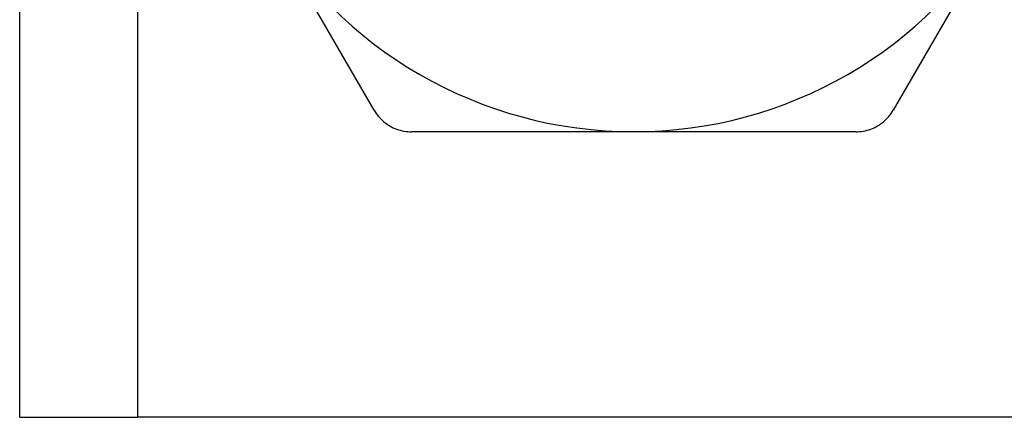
# Model space of a CAD drawing. Header units: inches. Extents: x 3.3 to 95.3, y 5.9 to 50.1.
# Tile 24 of 64: x 21.499 to 21.95, y 21.546 to 21.728. Entities that reach past the tile are written whole.
import ezdxf

# ---------------------------------------------------------------- set-up
doc = ezdxf.new("R2010")
doc.units = ezdxf.units.IN
doc.header["$MEASUREMENT"] = 0
doc.layers.add('Visible Edges(ANSI)', color=7, linetype='Continuous', lineweight=25)
doc.layers.add('Visible Tangent Edges(ANSI)', color=7, linetype='Continuous', lineweight=25)

msp = doc.modelspace()

# ---------------------------------------------------------------- linework, layer by layer
at = {"layer": 'Visible Edges(ANSI)'}
for p, q in [((21.49908, 21.54575), (21.49908, 34.99457)), ((21.66131, 21.68649), (21.61045, 21.77459)), ((21.9497, 21.77459), (21.89884, 21.68649)), ((21.78008, 21.67665), (21.67836, 21.67665)), ((21.88179, 21.67665), (21.78008, 21.67665)), ((21.49908, 21.54575), (21.55293, 21.54575)), ((22.00723, 21.54575), (21.55293, 21.54575))]:
    msp.add_line(p, q, dxfattribs=at)
at = {"layer": 'Visible Edges(ANSI)', "flags": 128}
for points in [[(21.66131, 21.68649), (21.66175, 21.68576), (21.66223, 21.68505), (21.66274, 21.68436), (21.66328, 21.68368), (21.66385, 21.68303), (21.66445, 21.68241), (21.66508, 21.68181), (21.66573, 21.68124), (21.6664, 21.68071), (21.66709, 21.6802), (21.66779, 21.67973), (21.66851, 21.67929), (21.66925, 21.67888), (21.67002, 21.67851), (21.6708, 21.67817), (21.6716, 21.67785), (21.67242, 21.67758), (21.67325, 21.67733), (21.67409, 21.67712), (21.67494, 21.67695), (21.67579, 21.67682), (21.67665, 21.67673), (21.6775, 21.67667), (21.67836, 21.67665)], [(21.88179, 21.67665), (21.88265, 21.67667), (21.8835, 21.67673), (21.88436, 21.67682), (21.88521, 21.67695), (21.88606, 21.67712), (21.8869, 21.67733), (21.88773, 21.67758), (21.88855, 21.67785), (21.88935, 21.67817), (21.89013, 21.67851), (21.8909, 21.67888), (21.89164, 21.67929), (21.89236, 21.67973), (21.89306, 21.6802), (21.89375, 21.68071), (21.89442, 21.68124), (21.89507, 21.68181), (21.8957, 21.68241), (21.8963, 21.68303), (21.89687, 21.68368), (21.89741, 21.68436), (21.89792, 21.68505), (21.8984, 21.68576), (21.89884, 21.68649)]]:
    msp.add_lwpolyline(points, dxfattribs=at)
at = {"layer": 'Visible Edges(ANSI)'}
for start, end in [(210, 270), (270, 330)]:
    msp.add_arc((21.78008, 21.87252), 0.19587, start, end, dxfattribs=at)
at = {"layer": 'Visible Tangent Edges(ANSI)'}
msp.add_line((21.55293, 34.99457), (21.55293, 21.54575), dxfattribs=at)

doc.saveas('drawing.dxf')
